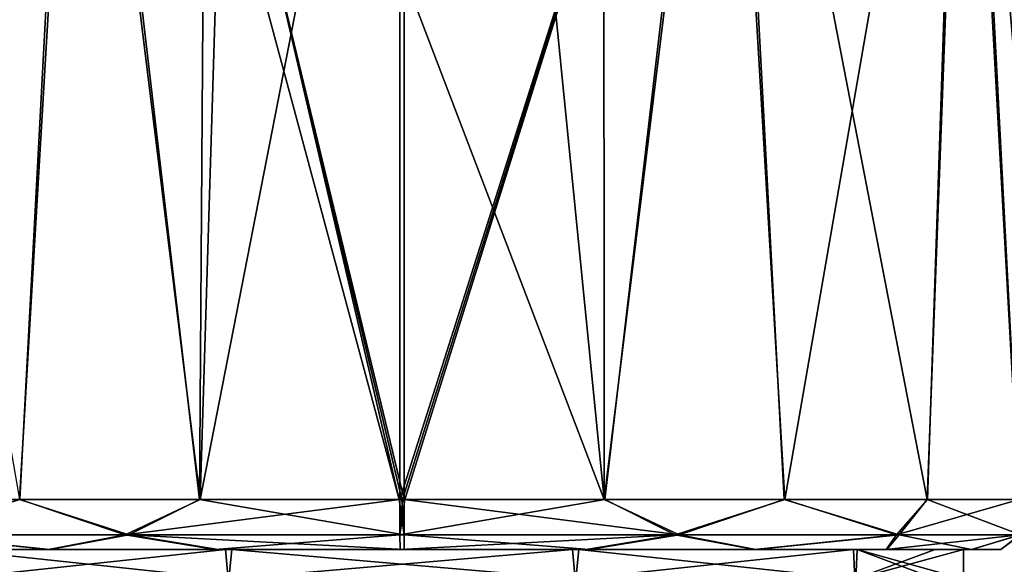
# Model space of a CAD drawing. Header units: metres. Extents: x -106 to 106, y -79 to 69.
# Tile 23 of 27: x 69 to 89, y 36 to 47. Entities that reach past the tile are written whole.
import ezdxf

# ---------------------------------------------------------------- set-up
doc = ezdxf.new("R2010")
doc.units = ezdxf.units.M
doc.layers.add('solid_21_422_010_000', color=7, linetype='CONTINUOUS')

msp = doc.modelspace()

# ---------------------------------------------------------------- linework, layer by layer
at = {"layer": 'solid_21_422_010_000'}
for points in [[(65.20163, 57.599998, -6.428631), (69.928856, 57.599998, -11.21596), (65.974724, 37.099998, -7.630111)], [(70.038795, 57.599998, 11.279767), (65.277405, 57.599998, 6.559944), (68.829346, 37.099998, 10.495762)], [(69.928856, 57.599998, -11.21596), (68.8396, 37.099998, -10.503248), (65.974724, 37.099998, -7.630111)], [(70.038795, 57.599998, 11.279767), (68.829346, 37.099998, 10.495762), (72.438614, 37.099998, 12.349297)], [(69.928856, 57.599998, -11.21596), (72.450676, 37.099998, -12.353257), (68.8396, 37.099998, -10.503248)], [(69.928856, 57.599998, -11.21596), (73.078804, 57.599998, -12.541361), (72.450676, 37.099998, -12.353257)], [(70.038795, 57.599998, 11.279767), (72.438614, 37.099998, 12.349297), (72.541702, 51.599998, 12.382724)], [(76.4562, 57.599998, -12.999927), (76.4562, 37.099998, -12.999927), (72.450676, 37.099998, -12.353257)], [(73.078804, 57.599998, -12.541361), (76.4562, 57.599998, -12.999927), (72.450676, 37.099998, -12.353257)], [(82.961205, 57.599998, -11.279767), (76.4562, 37.099998, -12.999927), (76.4562, 57.599998, -12.999927)], [(76.506348, 37.099998, -12.999998), (76.4562, 37.099998, -12.999927), (82.961205, 57.599998, -11.279767)], [(76.556496, 37.099998, -12.999877), (76.506348, 37.099998, -12.999998), (82.961205, 57.599998, -11.279767)], [(80.561386, 37.099998, -12.349297), (76.556496, 37.099998, -12.999877), (82.961205, 57.599998, -11.279767)], [(80.541656, 51.599998, 12.355769), (80.549324, 37.099998, 12.353257), (83.071144, 57.599998, 11.21596)], [(80.549324, 37.099998, 12.353257), (84.1604, 37.099998, 10.503248), (83.071144, 57.599998, 11.21596)], [(84.170654, 37.099998, -10.495762), (80.561386, 37.099998, -12.349297), (82.961205, 57.599998, -11.279767)], [(84.170654, 37.099998, -10.495762), (82.961205, 57.599998, -11.279767), (87.722595, 57.599998, -6.559944)], [(87.025276, 37.099998, 7.630111), (87.79837, 57.599998, 6.428631), (83.071144, 57.599998, 11.21596)], [(84.1604, 37.099998, 10.503248), (87.025276, 37.099998, 7.630111), (83.071144, 57.599998, 11.21596)], [(87.032722, 37.099998, -7.619828), (84.170654, 37.099998, -10.495762), (87.722595, 57.599998, -6.559944)], [(87.025276, 37.099998, 7.630111), (88.864876, 37.099998, 4.013719), (87.79837, 57.599998, 6.428631)], [(88.86879, 37.099998, -4.001642), (87.032722, 37.099998, -7.619828), (87.722595, 57.599998, -6.559944)], [(88.86879, 37.099998, -4.001642), (87.722595, 57.599998, -6.559944), (89.499771, 57.599998, -0.069624)], [(89.5, 37.099998, 0.006348), (89.499771, 57.599998, -0.069624), (87.79837, 57.599998, 6.428631)], [(88.864876, 37.099998, 4.013719), (89.5, 37.099998, 0.006348), (87.79837, 57.599998, 6.428631)], [(72.541702, 51.599998, 12.382724), (72.438614, 37.099998, 12.349297), (76.443504, 37.099998, 12.999877)], [(73.72628, 48.759697, 12.700655), (72.541702, 51.599998, 12.382724), (76.443504, 37.099998, 12.999877)], [(80.541656, 51.599998, 12.355769), (79.384529, 48.785015, 12.675921), (80.549324, 37.099998, 12.353257)], [(73.72628, 48.759697, 12.700655), (76.443504, 37.099998, 12.999877), (76.493652, 37.099998, 12.999998)], [(73.72628, 48.759697, 12.700655), (76.493652, 37.099998, 12.999998), (76.5438, 37.099998, 12.999927)], [(76.5438, 47.599998, 12.999927), (73.72628, 48.759697, 12.700655), (76.5438, 37.099998, 12.999927)], [(79.384529, 48.785015, 12.675921), (76.5438, 47.599998, 12.999927), (80.549324, 37.099998, 12.353257)], [(80.549324, 37.099998, 12.353257), (76.5438, 47.599998, 12.999927), (76.5438, 37.099998, 12.999927)], [(66.538544, 36.392895, -7.889232), (65.974724, 37.099998, -7.630111), (68.8396, 37.099998, -10.503248)], [(70.948051, 36.392895, -11.430066), (66.538544, 36.392895, -7.889232), (68.8396, 37.099998, -10.503248)], [(66.591934, 36.392895, 7.956181), (71.0252, 36.392895, 11.467219), (68.829346, 37.099998, 10.495762)], [(71.0252, 36.392895, 11.467219), (72.438614, 37.099998, 12.349297), (68.829346, 37.099998, 10.495762)], [(70.948051, 36.392895, -11.430066), (68.8396, 37.099998, -10.503248), (72.450676, 37.099998, -12.353257)], [(70.948051, 36.392895, -11.430066), (72.450676, 37.099998, -12.353257), (76.4562, 37.099998, -12.999927)], [(76.457184, 36.392895, -12.707035), (70.948051, 36.392895, -11.430066), (76.4562, 37.099998, -12.999927)], [(71.0252, 36.392895, 11.467219), (76.542816, 36.392895, 12.707035), (72.438614, 37.099998, 12.349297)], [(76.542816, 36.392895, 12.707035), (76.443504, 37.099998, 12.999877), (72.438614, 37.099998, 12.349297)], [(76.542816, 36.392895, 12.707035), (76.493652, 37.099998, 12.999998), (76.443504, 37.099998, 12.999877)], [(76.506348, 37.099998, -12.999998), (76.457184, 36.392895, -12.707035), (76.4562, 37.099998, -12.999927)], [(76.556496, 37.099998, -12.999877), (76.457184, 36.392895, -12.707035), (76.506348, 37.099998, -12.999998)], [(80.561386, 37.099998, -12.349297), (76.457184, 36.392895, -12.707035), (76.556496, 37.099998, -12.999877)], [(81.9748, 36.392895, -11.467219), (76.457184, 36.392895, -12.707035), (80.561386, 37.099998, -12.349297)], [(76.542816, 36.392895, 12.707035), (76.5438, 37.099998, 12.999927), (76.493652, 37.099998, 12.999998)], [(82.051949, 36.392895, 11.430066), (76.5438, 37.099998, 12.999927), (76.542816, 36.392895, 12.707035)], [(82.051949, 36.392895, 11.430066), (80.549324, 37.099998, 12.353257), (76.5438, 37.099998, 12.999927)], [(82.051949, 36.392895, 11.430066), (84.1604, 37.099998, 10.503248), (80.549324, 37.099998, 12.353257)], [(81.9748, 36.392895, -11.467219), (80.561386, 37.099998, -12.349297), (84.170654, 37.099998, -10.495762)], [(86.408066, 36.392895, -7.956181), (81.9748, 36.392895, -11.467219), (84.170654, 37.099998, -10.495762)], [(82.051949, 36.392895, 11.430066), (86.461456, 36.392895, 7.889232), (84.1604, 37.099998, 10.503248)], [(86.461456, 36.392895, 7.889232), (87.025276, 37.099998, 7.630111), (84.1604, 37.099998, 10.503248)], [(86.408066, 36.392895, -7.956181), (84.170654, 37.099998, -10.495762), (87.032722, 37.099998, -7.619828)], [(86.408066, 36.392895, -7.956181), (87.032722, 37.099998, -7.619828), (88.86879, 37.099998, -4.001642)], [(88.878914, 36.392895, -2.869323), (86.408066, 36.392895, -7.956181), (88.86879, 37.099998, -4.001642)], [(86.461456, 36.392895, 7.889232), (88.897972, 36.392895, 2.78584), (87.025276, 37.099998, 7.630111)], [(88.897972, 36.392895, 2.78584), (88.864876, 37.099998, 4.013719), (87.025276, 37.099998, 7.630111)], [(66.538544, 36.392895, -7.889232), (69.411873, 36.099998, -9.682145), (66.786263, 36.099998, -7.044813)], [(70.948051, 36.392895, -11.430066), (69.411873, 36.099998, -9.682145), (66.538544, 36.392895, -7.889232)], [(66.591934, 36.392895, 7.956181), (66.795677, 36.099998, 7.058057), (69.439354, 36.099998, 9.702055)], [(66.591934, 36.392895, 7.956181), (69.439354, 36.099998, 9.702055), (71.0252, 36.392895, 11.467219)], [(70.948051, 36.392895, -11.430066), (72.75061, 36.099998, -11.39854), (69.411873, 36.099998, -9.682145)], [(71.0252, 36.392895, 11.467219), (69.439354, 36.099998, 9.702055), (72.809952, 36.099998, 11.417675)], [(76.457184, 36.392895, -12.707035), (72.75061, 36.099998, -11.39854), (70.948051, 36.392895, -11.430066)], [(71.0252, 36.392895, 11.467219), (72.809952, 36.099998, 11.417675), (76.540436, 36.099998, 11.999932)], [(71.0252, 36.392895, 11.467219), (76.540436, 36.099998, 11.999932), (76.542816, 36.392895, 12.707035)], [(76.457184, 36.392895, -12.707035), (76.459564, 36.099998, -11.999932), (72.75061, 36.099998, -11.39854)], [(81.9748, 36.392895, -11.467219), (76.459564, 36.099998, -11.999932), (76.457184, 36.392895, -12.707035)], [(81.9748, 36.392895, -11.467219), (80.190048, 36.099998, -11.417675), (76.459564, 36.099998, -11.999932)], [(76.542816, 36.392895, 12.707035), (76.540436, 36.099998, 11.999932), (80.24939, 36.099998, 11.39854)], [(82.051949, 36.392895, 11.430066), (76.542816, 36.392895, 12.707035), (80.24939, 36.099998, 11.39854)], [(81.9748, 36.392895, -11.467219), (83.560646, 36.099998, -9.702055), (80.190048, 36.099998, -11.417675)], [(82.051949, 36.392895, 11.430066), (80.24939, 36.099998, 11.39854), (83.588127, 36.099998, 9.682145)], [(86.408066, 36.392895, -7.956181), (83.560646, 36.099998, -9.702055), (81.9748, 36.392895, -11.467219)], [(82.051949, 36.392895, 11.430066), (83.588127, 36.099998, 9.682145), (86.461456, 36.392895, 7.889232)], [(86.408066, 36.392895, -7.956181), (86.204323, 36.099998, -7.058057), (83.560646, 36.099998, -9.702055)], [(86.461456, 36.392895, 7.889232), (83.588127, 36.099998, 9.682145), (86.213737, 36.099998, 7.044813)], [(88.878914, 36.392895, -2.869323), (87.909477, 36.099998, -3.71578), (86.204323, 36.099998, -7.058057)], [(88.878914, 36.392895, -2.869323), (86.204323, 36.099998, -7.058057), (86.408066, 36.392895, -7.956181)], [(86.461456, 36.392895, 7.889232), (86.213737, 36.099998, 7.044813), (87.915581, 36.099998, 3.696357)], [(86.461456, 36.392895, 7.889232), (87.915581, 36.099998, 3.696357), (88.897972, 36.392895, 2.78584)], [(88.878914, 36.392895, -2.869323), (88.499954, 36.099998, -0.012979), (87.909477, 36.099998, -3.71578)], [(88.897972, 36.392895, 2.78584), (87.915581, 36.099998, 3.696357), (88.499954, 36.099998, -0.012979)], [(88.897972, 36.392895, 2.78584), (88.499954, 36.099998, -0.012979), (88.878914, 36.392895, -2.869323)], [(66.786263, 36.099998, -7.044813), (69.411873, 36.099998, -9.682145), (67.378708, 36.099998, -6.587167)], [(66.795677, 36.099998, 7.058057), (67.450294, 36.099998, 6.684975), (73.088142, 36.099998, 10.721335)], [(69.439354, 36.099998, 9.702055), (66.795677, 36.099998, 7.058057), (73.088142, 36.099998, 10.721335)], [(67.378708, 36.099998, -6.587167), (72.956963, 36.099998, -10.678503), (67.405449, 35.5, -6.62384)], [(69.411873, 36.099998, -9.682145), (72.956963, 36.099998, -10.678503), (67.378708, 36.099998, -6.587167)], [(72.956963, 36.099998, -10.678503), (73.015976, 35.5, -10.6981), (67.405449, 35.5, -6.62384)], [(67.450294, 36.099998, 6.684975), (67.423309, 35.5, 6.648484), (73.029007, 35.5, 10.702136)], [(73.088142, 36.099998, 10.721335), (67.450294, 36.099998, 6.684975), (73.029007, 35.5, 10.702136)], [(69.411873, 36.099998, -9.682145), (72.75061, 36.099998, -11.39854), (72.956963, 36.099998, -10.678503)], [(72.809952, 36.099998, 11.417675), (69.439354, 36.099998, 9.702055), (73.088142, 36.099998, 10.721335)], [(72.75061, 36.099998, -11.39854), (79.911858, 36.099998, -10.721335), (72.956963, 36.099998, -10.678503)], [(80.190048, 36.099998, -11.417675), (79.911858, 36.099998, -10.721335), (72.75061, 36.099998, -11.39854)], [(80.190048, 36.099998, -11.417675), (72.75061, 36.099998, -11.39854), (76.459564, 36.099998, -11.999932)], [(80.24939, 36.099998, 11.39854), (72.809952, 36.099998, 11.417675), (73.088142, 36.099998, 10.721335)], [(80.24939, 36.099998, 11.39854), (76.540436, 36.099998, 11.999932), (72.809952, 36.099998, 11.417675)], [(72.956963, 36.099998, -10.678503), (79.911858, 36.099998, -10.721335), (73.015976, 35.5, -10.6981)], [(79.911858, 36.099998, -10.721335), (79.970993, 35.5, -10.702136), (73.015976, 35.5, -10.6981)], [(73.088142, 36.099998, 10.721335), (73.029007, 35.5, 10.702136), (79.984024, 35.5, 10.6981)], [(80.043037, 36.099998, 10.678503), (73.088142, 36.099998, 10.721335), (79.984024, 35.5, 10.6981)], [(80.24939, 36.099998, 11.39854), (73.088142, 36.099998, 10.721335), (80.043037, 36.099998, 10.678503)], [(79.911858, 36.099998, -10.721335), (85.549706, 36.099998, -6.684975), (79.970993, 35.5, -10.702136)], [(86.204323, 36.099998, -7.058057), (85.549706, 36.099998, -6.684975), (79.911858, 36.099998, -10.721335)], [(83.560646, 36.099998, -9.702055), (86.204323, 36.099998, -7.058057), (79.911858, 36.099998, -10.721335)], [(80.190048, 36.099998, -11.417675), (83.560646, 36.099998, -9.702055), (79.911858, 36.099998, -10.721335)], [(85.549706, 36.099998, -6.684975), (85.576691, 35.5, -6.648484), (79.970993, 35.5, -10.702136)], [(80.043037, 36.099998, 10.678503), (79.984024, 35.5, 10.6981), (85.594551, 35.5, 6.62384)], [(85.621292, 36.099998, 6.587167), (80.043037, 36.099998, 10.678503), (85.594551, 35.5, 6.62384)], [(83.588127, 36.099998, 9.682145), (80.043037, 36.099998, 10.678503), (85.621292, 36.099998, 6.587167)], [(83.588127, 36.099998, 9.682145), (80.24939, 36.099998, 11.39854), (80.043037, 36.099998, 10.678503)], [(86.213737, 36.099998, 7.044813), (83.588127, 36.099998, 9.682145), (85.621292, 36.099998, 6.587167)], [(85.549706, 36.099998, -6.684975), (87.181038, 36.099998, -3.535712), (85.576691, 35.5, -6.648484)], [(87.909477, 36.099998, -3.71578), (87.181038, 36.099998, -3.535712), (85.549706, 36.099998, -6.684975)], [(86.204323, 36.099998, -7.058057), (87.909477, 36.099998, -3.71578), (85.549706, 36.099998, -6.684975)], [(87.751701, 36.099998, -0.037912), (87.751701, 35.5, -0.037912), (85.576691, 35.5, -6.648484)], [(87.181038, 36.099998, -3.535712), (87.751701, 36.099998, -0.037912), (85.576691, 35.5, -6.648484)], [(85.621292, 36.099998, 6.587167), (85.594551, 35.5, 6.62384), (87.204628, 35.5, 3.463655)], [(85.621292, 36.099998, 6.587167), (87.204628, 35.5, 3.463655), (87.751701, 35.5, -0.037912)], [(85.621292, 36.099998, 6.587167), (87.751701, 35.5, -0.037912), (87.751701, 36.099998, -0.037912)], [(87.915581, 36.099998, 3.696357), (85.621292, 36.099998, 6.587167), (87.751701, 36.099998, -0.037912)], [(87.915581, 36.099998, 3.696357), (86.213737, 36.099998, 7.044813), (85.621292, 36.099998, 6.587167)], [(88.499954, 36.099998, -0.012979), (87.751701, 36.099998, -0.037912), (87.181038, 36.099998, -3.535712)], [(87.909477, 36.099998, -3.71578), (88.499954, 36.099998, -0.012979), (87.181038, 36.099998, -3.535712)], [(88.499954, 36.099998, -0.012979), (87.915581, 36.099998, 3.696357), (87.751701, 36.099998, -0.037912)]]:
    msp.add_3dface(points, dxfattribs=at)

doc.saveas('drawing.dxf')
